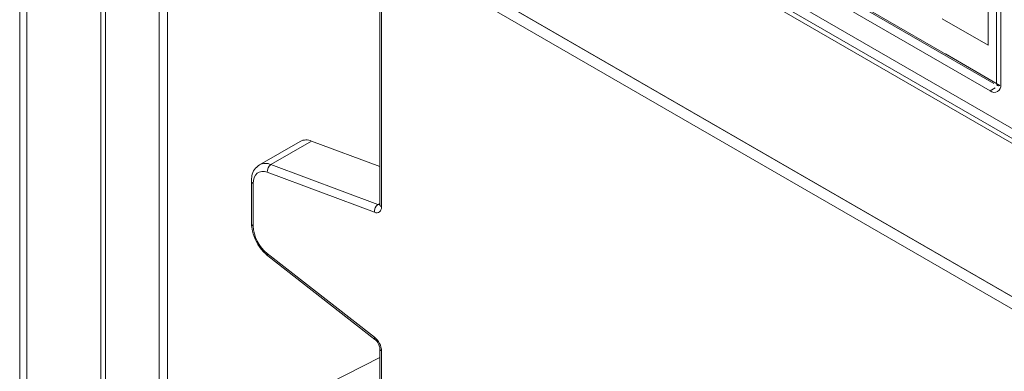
# Model space of a CAD drawing. Header units: millimetres. Extents: x -420 to 420, y -297 to 297.
# Tile 154 of 203: x 185 to 217, y 68 to 80. Entities that reach past the tile are written whole.
import ezdxf

# ---------------------------------------------------------------- set-up
doc = ezdxf.new("R2010")
doc.units = ezdxf.units.MM
doc.header["$MEASUREMENT"] = 0
doc.layers.add('layer 1', color=7, linetype='Continuous')

msp = doc.modelspace()

# ---------------------------------------------------------------- linework, layer by layer
at = {"layer": 'layer 1', "lineweight": 9}
for points in [[(184.5898, 196.8971), (184.5898, 196.8971), (184.5898, 62.4045), (184.5898, 62.4045)], [(184.8238, 196.6441), (184.8238, 196.6441), (184.8238, 61.9153), (184.8238, 61.9153)], [(187.2702, 192.1524), (187.2702, 192.1524), (187.2702, 57.4204), (187.2702, 57.4204)], [(187.4166, 191.9482), (187.4166, 191.9482), (187.4166, 57.2164), (187.4166, 57.2164)], [(192.0837, 100.6576), (192.0837, 100.6576), (229.561, 79.0224), (229.561, 79.0224)], [(192.1045, 100.6118), (192.1045, 100.6118), (229.5818, 78.9766), (229.5818, 78.9766)], [(216.6208, 77.3472), (216.6208, 77.3472), (192.4373, 91.308), (192.4373, 91.308)], [(193.6387, 90.9312), (193.6387, 90.9312), (216.7404, 77.595), (216.7404, 77.595)], [(192.4373, 90.4914), (192.4373, 90.4914), (229.9146, 68.8562), (229.9146, 68.8562)], [(229.561, 68.5704), (229.561, 68.5704), (192.0837, 90.2056), (192.0837, 90.2056)], [(192.1545, 90.3282), (192.1545, 90.3282), (229.6318, 68.693), (229.6318, 68.693)], [(191.3059, 85.5921), (191.3059, 85.5921), (230.1974, 63.1405), (230.1974, 63.1405)], [(191.3059, 85.1837), (191.3059, 85.1837), (230.1974, 62.7321), (230.1974, 62.7321)], [(191.6595, 85.3879), (191.6595, 85.3879), (230.551, 62.9363), (230.551, 62.9363)], [(216.9744, 85.3903), (216.9744, 85.3903), (216.9744, 77.5514), (216.9744, 77.5514)], [(189.1917, 64.6969), (189.1917, 64.6969), (189.1917, 84.4605), (189.1917, 84.4605)], [(189.4671, 84.2341), (189.4671, 84.2341), (189.4671, 64.6929), (189.4671, 64.6929)], [(216.833, 77.5922), (216.833, 77.5922), (216.833, 83.7571), (216.833, 83.7571)], [(211.4447, 80.7026), (211.4447, 80.7026), (213.2407, 79.6658), (213.2407, 79.6658)], [(216.55, 80.6338), (216.55, 80.6338), (216.55, 78.8578), (216.55, 78.8578)], [(196.4728, 80.1896), (196.4728, 80.1896), (196.4728, 73.6065), (196.4728, 73.6065)], [(196.5314, 80.2234), (196.5314, 80.2234), (196.5314, 73.5249), (196.5314, 73.5249)], [(213.2407, 79.6658), (213.2407, 79.6658), (215.0367, 78.629), (215.0367, 78.629)], [(216.55, 78.8578), (216.55, 78.8578), (215.0367, 79.7314), (215.0367, 79.7314)], [(215.0367, 78.629), (215.0367, 78.629), (216.833, 77.5922), (216.833, 77.5922)], [(215.1429, 78.5678), (215.1429, 78.5678), (216.939, 77.531), (216.939, 77.531)], [(216.6208, 77.3472), (216.6208, 77.3472), (216.7874, 77.4434), (216.7874, 77.4434)], [(194.2238, 75.691), (194.1032, 75.746), (193.9641, 75.7428), (193.8465, 75.682)], [(193.8465, 75.682), (193.8465, 75.682), (192.5029, 74.9063), (192.5029, 74.9063)], [(194.2238, 75.691), (194.2238, 75.691), (192.8801, 74.9153), (192.8801, 74.9153)], [(196.4728, 74.8505), (196.4728, 74.8505), (194.2238, 75.691), (194.2238, 75.691)], [(192.8801, 74.9153), (192.7595, 74.9705), (192.6201, 74.9671), (192.5023, 74.9059)], [(192.8801, 74.9153), (192.7959, 74.8587), (192.7507, 74.7595), (192.7633, 74.6587)], [(192.8801, 74.9153), (192.8801, 74.9153), (196.414, 73.5949), (196.414, 73.5949)], [(196.2972, 73.3383), (196.2972, 73.3383), (192.7633, 74.6587), (192.7633, 74.6587)], [(192.2373, 74.3669), (192.2373, 74.3669), (192.2373, 72.9739), (192.2373, 72.9739)], [(192.2373, 74.3669), (192.2409, 74.3311), (192.2631, 74.3001), (192.2959, 74.2853)], [(192.2959, 74.2853), (192.2959, 74.2853), (192.2959, 72.8923), (192.2959, 72.8923)], [(196.414, 73.5949), (196.3298, 73.5383), (196.2846, 73.4389), (196.2972, 73.3383)], [(196.2972, 73.3383), (196.4326, 73.2877), (196.5314, 73.3663), (196.5314, 73.5249)], [(196.2972, 73.3381), (196.4326, 73.2877), (196.5314, 73.3663), (196.5314, 73.5249)], [(196.2972, 73.3381), (196.4326, 73.2877), (196.5314, 73.3663), (196.5314, 73.5249)], [(196.2972, 73.3381), (196.4326, 73.2875), (196.5314, 73.3663), (196.5314, 73.5249)], [(196.2972, 73.3381), (196.4326, 73.2875), (196.5314, 73.3663), (196.5314, 73.5249)], [(196.2972, 73.3381), (196.4326, 73.2875), (196.5314, 73.3663), (196.5314, 73.5249)], [(196.2972, 73.3381), (196.4326, 73.2875), (196.5314, 73.3663), (196.5314, 73.5249)], [(196.2972, 73.3381), (196.4326, 73.2875), (196.5314, 73.3663), (196.5314, 73.5249)], [(196.2972, 73.3381), (196.4326, 73.2875), (196.5314, 73.3663), (196.5314, 73.5249)], [(196.2972, 73.3381), (196.4326, 73.2875), (196.5314, 73.3663), (196.5314, 73.5249)], [(196.2972, 73.3381), (196.4326, 73.2875), (196.5314, 73.3663), (196.5314, 73.5249)], [(196.2972, 73.3381), (196.4326, 73.2875), (196.5314, 73.3663), (196.5314, 73.5249)], [(196.2972, 73.3381), (196.4326, 73.2875), (196.5314, 73.3663), (196.5314, 73.5249)], [(196.2972, 73.3381), (196.4326, 73.2875), (196.5314, 73.3663), (196.5314, 73.5249)], [(196.2972, 73.3381), (196.4326, 73.2875), (196.5314, 73.3663), (196.5314, 73.5249)], [(196.2972, 73.3381), (196.4326, 73.2875), (196.5314, 73.3663), (196.5314, 73.5249)], [(196.2972, 73.3381), (196.4326, 73.2875), (196.5314, 73.3663), (196.5314, 73.5249)], [(196.2972, 73.3381), (196.4326, 73.2875), (196.5314, 73.3663), (196.5314, 73.5249)], [(196.2972, 73.3381), (196.4326, 73.2875), (196.5314, 73.3663), (196.5314, 73.5249)], [(196.2972, 73.3381), (196.4326, 73.2875), (196.5314, 73.3663), (196.5314, 73.5247)], [(196.2972, 73.3381), (196.4326, 73.2875), (196.5314, 73.3663), (196.5314, 73.5247)], [(196.414, 73.5949), (196.414, 73.5949), (196.4728, 73.6319), (196.4728, 73.6319)], [(196.414, 73.5949), (196.442, 73.5829), (196.4676, 73.5829), (196.4872, 73.5951)], [(196.414, 73.5949), (196.442, 73.5829), (196.4676, 73.5829), (196.4872, 73.5951)], [(196.414, 73.5949), (196.442, 73.5829), (196.4676, 73.5829), (196.4872, 73.5951)], [(196.414, 73.5949), (196.442, 73.5829), (196.4676, 73.5829), (196.4872, 73.5951)], [(196.414, 73.5949), (196.442, 73.5829), (196.4676, 73.5829), (196.4872, 73.5951)], [(196.414, 73.5949), (196.442, 73.5829), (196.4676, 73.5829), (196.4872, 73.5951)], [(196.414, 73.5949), (196.442, 73.5829), (196.4676, 73.5829), (196.4872, 73.5951)], [(196.414, 73.5949), (196.442, 73.5829), (196.4676, 73.5829), (196.4872, 73.5951)], [(196.414, 73.5949), (196.442, 73.5829), (196.4676, 73.5829), (196.4872, 73.5951)], [(196.414, 73.5949), (196.442, 73.5829), (196.4676, 73.5829), (196.4872, 73.5951)], [(196.414, 73.5949), (196.442, 73.5829), (196.4676, 73.5829), (196.4872, 73.5951)], [(196.414, 73.5949), (196.414, 73.5949), (196.414, 73.5947), (196.414, 73.5947)], [(196.414, 73.5949), (196.442, 73.5829), (196.4676, 73.5829), (196.4872, 73.5949)], [(196.414, 73.5949), (196.442, 73.5829), (196.4676, 73.5829), (196.4872, 73.5949)], [(196.414, 73.5949), (196.442, 73.5829), (196.4676, 73.5829), (196.4872, 73.5949)], [(196.414, 73.5947), (196.442, 73.5829), (196.4676, 73.5829), (196.4872, 73.5949)], [(196.414, 73.5947), (196.442, 73.5829), (196.4676, 73.5829), (196.4872, 73.5949)], [(196.414, 73.5947), (196.442, 73.5829), (196.4676, 73.5829), (196.4872, 73.5949)], [(196.414, 73.5947), (196.442, 73.5829), (196.4676, 73.5829), (196.4872, 73.5949)], [(196.414, 73.5947), (196.442, 73.5829), (196.4676, 73.5829), (196.4872, 73.5949)], [(196.414, 73.5947), (196.442, 73.5829), (196.4676, 73.5829), (196.4872, 73.5949)], [(196.414, 73.5947), (196.442, 73.5829), (196.4676, 73.5829), (196.4872, 73.5949)], [(196.4728, 73.6065), (196.476, 73.5707), (196.4984, 73.5395), (196.5314, 73.5249)], [(196.4872, 73.5951), (196.4872, 73.5951), (196.4872, 73.5949), (196.4872, 73.5949)], [(196.5314, 73.5249), (196.5314, 73.5249), (196.5314, 73.5247), (196.5314, 73.5247)], [(196.2972, 73.3383), (196.2972, 73.3383), (196.2972, 73.3381), (196.2972, 73.3381)], [(192.2373, 72.9739), (192.2409, 72.9383), (192.2631, 72.9071), (192.2959, 72.8923)], [(192.2959, 72.8923), (192.3139, 72.5351), (192.4841, 72.2027), (192.7633, 71.9791)], [(192.7633, 71.9791), (192.7549, 71.9523), (192.7619, 71.9231), (192.7817, 71.9031)], [(192.7633, 71.9791), (192.7633, 71.9791), (196.2972, 69.2194), (196.2972, 69.2194)], [(192.7817, 71.9031), (192.7817, 71.9031), (196.3156, 69.1434), (196.3156, 69.1434)], [(196.2972, 69.2194), (196.2888, 69.1928), (196.2958, 69.1634), (196.3156, 69.1434)], [(196.5314, 68.7626), (196.5314, 68.921), (196.4326, 69.1138), (196.2972, 69.2194)], [(196.2972, 69.2194), (196.2972, 69.2194), (196.2972, 69.2194), (196.2972, 69.2194)], [(196.5314, 68.7626), (196.5314, 68.921), (196.4326, 69.1138), (196.2972, 69.2194)], [(196.5314, 68.7624), (196.5314, 68.921), (196.4326, 69.1138), (196.2972, 69.2194)], [(196.5314, 68.7624), (196.5314, 68.921), (196.4326, 69.1138), (196.2972, 69.2194)], [(196.5314, 68.7624), (196.5314, 68.921), (196.4326, 69.1138), (196.2972, 69.2194)], [(196.5314, 68.7624), (196.5314, 68.921), (196.4326, 69.1138), (196.2972, 69.2194)], [(196.5314, 68.7624), (196.5314, 68.921), (196.4326, 69.1138), (196.2972, 69.2194)], [(196.5314, 68.7624), (196.5314, 68.921), (196.4326, 69.1138), (196.2972, 69.2194)], [(196.5314, 68.7624), (196.5314, 68.921), (196.4326, 69.1138), (196.2972, 69.2194)], [(196.5314, 68.7624), (196.5314, 68.921), (196.4326, 69.1138), (196.2972, 69.2194)], [(196.5314, 68.7624), (196.5314, 68.921), (196.4326, 69.1138), (196.2972, 69.2194)], [(196.5314, 68.7624), (196.5314, 68.921), (196.4326, 69.1138), (196.2972, 69.2194)], [(196.5314, 68.7624), (196.5314, 68.921), (196.4326, 69.1138), (196.2972, 69.2194)], [(196.5314, 68.7624), (196.5314, 68.921), (196.4326, 69.1136), (196.2972, 69.2194)], [(196.5314, 68.7624), (196.5314, 68.921), (196.4326, 69.1136), (196.2972, 69.2194)], [(196.5314, 68.7624), (196.5314, 68.921), (196.4326, 69.1136), (196.2972, 69.2194)], [(196.5314, 68.7624), (196.5314, 68.921), (196.4326, 69.1136), (196.2972, 69.2194)], [(196.5314, 68.7624), (196.5314, 68.921), (196.4326, 69.1136), (196.2972, 69.2194)], [(196.5314, 68.7624), (196.5314, 68.921), (196.4326, 69.1136), (196.2972, 69.2194)], [(196.5314, 68.7624), (196.5314, 68.921), (196.4326, 69.1136), (196.2972, 69.2194)], [(196.5314, 68.7624), (196.5314, 68.921), (196.4326, 69.1136), (196.2972, 69.2194)], [(196.4728, 68.8442), (196.4728, 68.8442), (196.4728, 52.0363), (196.4728, 52.0363)], [(196.4728, 68.844), (196.476, 68.8082), (196.4984, 68.777), (196.5314, 68.7626)], [(196.5314, 68.7626), (196.5314, 68.7626), (196.5314, 51.9547), (196.5314, 51.9547)], [(196.5314, 68.7626), (196.5314, 68.7626), (196.5314, 68.7624), (196.5314, 68.7624)], [(196.4728, 68.5408), (196.4728, 68.5408), (190.8887, 65.695), (190.8887, 65.695)]]:
    msp.add_open_spline(points, degree=3, dxfattribs=at)
for points, knots in [([(216.6208, 77.3472), (216.691, 77.2898), (216.7894, 77.282), (216.868, 77.3274), (216.868, 77.3274), (216.9466, 77.3726), (216.9888, 77.4618), (216.9744, 77.5514)], [0, 0, 0, 0, 0.3333333, 0.3333333, 0.3333333, 0.3333333, 1, 1, 1, 1]), ([(216.939, 77.531), (216.925, 77.5246), (216.9112, 77.5184), (216.8984, 77.5166), (216.8984, 77.5166), (216.8856, 77.515), (216.874, 77.5178), (216.864, 77.5236), (216.864, 77.5236), (216.8542, 77.5292), (216.8458, 77.5376), (216.8408, 77.5494), (216.8408, 77.5494), (216.836, 77.5614), (216.8344, 77.5768), (216.833, 77.5922)], [0, 0, 0, 0, 0.2, 0.2, 0.2, 0.2, 0.4, 0.4, 0.4, 0.4, 0.6, 0.6, 0.6, 0.6, 1, 1, 1, 1]), ([(192.5041, 74.9031), (192.4447, 74.8579), (192.3853, 74.8125), (192.3415, 74.7531), (192.3415, 74.7531), (192.2969, 74.6927), (192.2687, 74.6175), (192.2541, 74.5381), (192.2541, 74.5381), (192.2441, 74.4825), (192.2407, 74.4247), (192.2373, 74.3669)], [0, 0, 0, 0, 0.25, 0.25, 0.25, 0.25, 0.5, 0.5, 0.5, 0.5, 1, 1, 1, 1]), ([(192.7633, 74.6587), (192.7633, 74.6587), (192.6681, 74.6843), (192.6681, 74.6843), (192.6681, 74.6843), (192.6681, 74.6843), (192.5787, 74.6877), (192.5787, 74.6877), (192.5787, 74.6877), (192.5787, 74.6877), (192.4979, 74.6691), (192.4979, 74.6691), (192.4979, 74.6691), (192.4979, 74.6691), (192.4281, 74.6287), (192.4281, 74.6287), (192.4281, 74.6287), (192.4281, 74.6287), (192.3717, 74.5681), (192.3717, 74.5681), (192.3717, 74.5681), (192.3717, 74.5681), (192.3299, 74.4889), (192.3299, 74.4889), (192.3299, 74.4889), (192.3299, 74.4889), (192.3045, 74.3937), (192.3045, 74.3937), (192.3045, 74.3937), (192.3045, 74.3937), (192.2959, 74.2853), (192.2959, 74.2853)], [0, 0, 0, 0, 0.1111111, 0.1111111, 0.1111111, 0.1111111, 0.2222222, 0.2222222, 0.2222222, 0.2222222, 0.3333333, 0.3333333, 0.3333333, 0.3333333, 0.4444444, 0.4444444, 0.4444444, 0.4444444, 0.5555556, 0.5555556, 0.5555556, 0.5555556, 0.6666667, 0.6666667, 0.6666667, 0.6666667, 0.7777778, 0.7777778, 0.7777778, 0.7777778, 1, 1, 1, 1]), ([(196.4728, 73.6065), (196.4718, 73.5957), (196.4708, 73.5847), (196.4704, 73.5809), (196.4704, 73.5809), (196.47, 73.5783), (196.47, 73.5787), (196.47, 73.5791)], [0, 0, 0, 0, 0.3333333, 0.3333333, 0.3333333, 0.3333333, 1, 1, 1, 1]), ([(192.2373, 72.9739), (192.2439, 72.8869), (192.2505, 72.7997), (192.2701, 72.7109), (192.2701, 72.7109), (192.2957, 72.5949), (192.3435, 72.4761), (192.4037, 72.3631), (192.4037, 72.3631), (192.4639, 72.2505), (192.5367, 72.1437), (192.6195, 72.0549), (192.6195, 72.0549), (192.6709, 71.9997), (192.7263, 71.9515), (192.7817, 71.9031)], [0, 0, 0, 0, 0.2, 0.2, 0.2, 0.2, 0.4, 0.4, 0.4, 0.4, 0.6, 0.6, 0.6, 0.6, 1, 1, 1, 1]), ([(196.3156, 69.1434), (196.3308, 69.1302), (196.346, 69.117), (196.361, 69.1004), (196.361, 69.1004), (196.3768, 69.083), (196.3922, 69.0622), (196.4062, 69.0402), (196.4062, 69.0402), (196.421, 69.017), (196.4338, 68.9924), (196.444, 68.9678), (196.444, 68.9678), (196.4544, 68.9432), (196.462, 68.9186), (196.4666, 68.8966), (196.4666, 68.8966), (196.4706, 68.8784), (196.4724, 68.8616), (196.4728, 68.8486), (196.4728, 68.8486), (196.4728, 68.847), (196.4728, 68.8456), (196.4728, 68.8442)], [0, 0, 0, 0, 0.1428571, 0.1428571, 0.1428571, 0.1428571, 0.2857143, 0.2857143, 0.2857143, 0.2857143, 0.4285714, 0.4285714, 0.4285714, 0.4285714, 0.5714286, 0.5714286, 0.5714286, 0.5714286, 0.7142857, 0.7142857, 0.7142857, 0.7142857, 1, 1, 1, 1])]:
    msp.add_open_spline(points, degree=3, knots=knots, dxfattribs=at)

doc.saveas('drawing.dxf')
